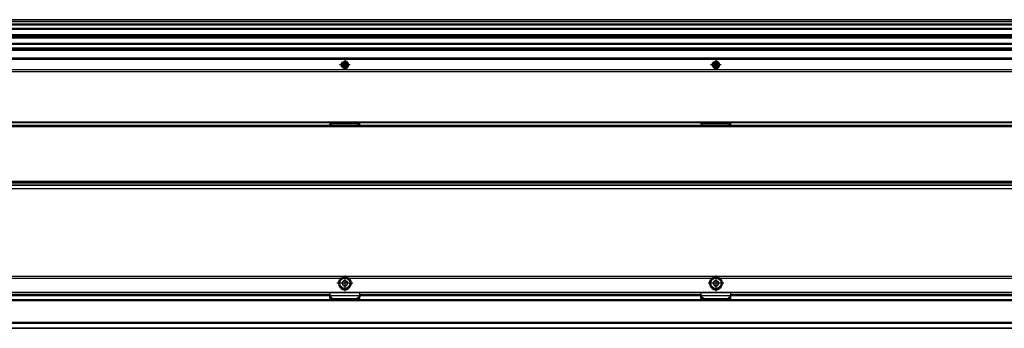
# Model space of a CAD drawing. Header units: millimetres. Extents: x -418 to 2750, y -1084 to 1393.
# Tile 47 of 74: x 1704 to 2235, y -51 to 115. Entities that reach past the tile are written whole.
import ezdxf

# ---------------------------------------------------------------- set-up
doc = ezdxf.new("R2010")
doc.units = ezdxf.units.MM
doc.linetypes.add('DOT_CENTER', pattern=[14, 12, -1, 0, -1])
doc.layers.add('1', color=7, linetype='Continuous')

# ---------------------------------------------------------------- blocks, each defined once
blk = doc.blocks.new('REGLA_SV2-2040__12', base_point=(555.1, 97.35))
at = {"color": 7, "linetype": 'Continuous'}
for p, q in [((2694.1, 115.35), (645.1, 115.35)), ((645.1, 112.81), (2694.1, 112.81)), ((2694.1, 110.38), (645.1, 110.38)), ((645.1, 107.3), (2691.1, 107.3)), ((645.1, 106.64), (2691.1, 106.64)), ((2691.1, 106.35), (645.1, 106.35)), ((2691.1, 106.06), (645.1, 106.06)), ((2691.1, 105.4), (645.1, 105.4)), ((645.1, 102.31), (2694.1, 102.31)), ((2694.1, 99.89), (645.1, 99.89))]:
    blk.add_line(p, q, dxfattribs=at)
at = {"color": 3, "linetype": 'Continuous'}
for p, q in [((2694.1, 115.25), (645.1, 115.25)), ((645.1, 114.53), (2694.1, 114.53)), ((645.1, 114.34), (2694.1, 114.34)), ((645.1, 113.09), (2694.1, 113.09)), ((645.1, 112.61), (2694.1, 112.61)), ((2694.1, 110.58), (645.1, 110.58)), ((645.1, 110.23), (2691.1, 110.23)), ((2691.1, 110.04), (645.1, 110.04)), ((645.1, 102.66), (2691.1, 102.66)), ((645.1, 102.11), (2694.1, 102.11)), ((2694.1, 100.09), (645.1, 100.09)), ((2694.1, 99.61), (645.1, 99.61))]:
    blk.add_line(p, q, dxfattribs=at)
blk = doc.blocks.new('SOPORTE_SV2__13', base_point=(552.1, 87.35))
at = {"color": 7, "linetype": 'Continuous'}
for p, q in [((2682.1, 99.49), (645.1, 99.49)), ((2697.1, 94.35), (552.1, 94.35)), ((1878.71, 91.07), (1878.53, 90.88)), ((1878.62, 91.57), (1878.75, 91.35)), ((1878.7, 90.49), (1878.96, 90.48)), ((1879.14, 91.85), (1878.88, 91.91)), ((1879.18, 90.32), (1879.25, 90.06)), ((1879.52, 92.18), (1879.39, 91.96)), ((1879.68, 90.01), (1879.81, 90.24)), ((1880.02, 91.88), (1879.95, 92.13)), ((1880.07, 90.34), (1880.32, 90.28)), ((1880.5, 91.71), (1880.24, 91.71)), ((1880.58, 90.62), (1880.45, 90.85)), ((1880.49, 91.13), (1880.67, 91.31)), ((2078.71, 91.07), (2078.53, 90.88)), ((2078.62, 91.57), (2078.75, 91.35)), ((2078.7, 90.49), (2078.96, 90.48)), ((2079.14, 91.85), (2078.88, 91.91)), ((2079.18, 90.32), (2079.25, 90.06)), ((2079.52, 92.18), (2079.39, 91.96)), ((2079.68, 90.01), (2079.81, 90.24)), ((2080.02, 91.88), (2079.95, 92.13)), ((2080.07, 90.34), (2080.32, 90.28)), ((2080.5, 91.71), (2080.24, 91.71)), ((2080.58, 90.62), (2080.45, 90.85)), ((2080.49, 91.13), (2080.67, 91.31)), ((2697.1, 87.35), (552.1, 87.35))]:
    blk.add_line(p, q, dxfattribs=at)
at = {"color": 3, "linetype": 'Continuous'}
for p, q in [((2682.1, 99.47), (645.1, 99.47)), ((2682.1, 98.88), (645.1, 98.88)), ((2682.1, 98.7), (645.1, 98.7)), ((2697.1, 94.55), (552.1, 94.55)), ((552.1, 94.15), (2697.1, 94.15)), ((2697.1, 88.43), (552.1, 88.43)), ((552.1, 87.41), (2697.1, 87.41)), ((1824.6, 88.3), (1424.6, 88.3)), ((2024.6, 88.3), (1824.6, 88.3)), ((2224.6, 88.3), (2024.6, 88.3)), ((2697.1, 88.29), (2224.6, 88.3))]:
    blk.add_line(p, q, dxfattribs=at)
at = {"color": 7, "linetype": 'Continuous'}
for centre, radius in [((1879.6, 91.1), 1.9), ((1879.6, 91.1), 1.65), ((2079.6, 91.1), 1.9), ((2079.6, 91.1), 1.65)]:
    blk.add_circle(centre, radius, dxfattribs=at)
for centre, start, end in [((1878.7, 90.72), 136.1284, 269.4344), ((1878.82, 91.69), 76.5421, 209.4344), ((1878.55, 91.23), 316.1284, 29.4344), ((1878.96, 90.25), 16.1294, 89.4344), ((1879.19, 92.08), 256.5421, 329.8481), ((1879.72, 92.07), 16.1284, 149.8481), ((1880.01, 90.12), 76.1284, 149.4344), ((1880.24, 91.94), 196.1284, 269.4344), ((1880.38, 90.51), 256.1284, 29.4344), ((1880.65, 90.96), 136.1284, 209.4344), ((1880.5, 91.48), 316.1284, 89.4344), ((2078.7, 90.72), 136.1284, 269.4344), ((2078.82, 91.69), 76.5421, 209.4344), ((2078.55, 91.23), 316.1284, 29.4344), ((2078.96, 90.25), 16.1294, 89.4344), ((2079.19, 92.08), 256.5421, 329.8481), ((2079.72, 92.07), 16.1284, 149.8481), ((2080.01, 90.12), 76.1284, 149.4344), ((2080.24, 91.94), 196.1284, 269.4344), ((2080.38, 90.51), 256.1284, 29.4344), ((2080.65, 90.96), 136.1284, 209.4344), ((2080.5, 91.48), 316.1284, 89.4344), ((1879.48, 90.13), 196.1294, 329.4344), ((2079.48, 90.13), 196.1294, 329.4344)]:
    blk.add_arc(centre, 0.233, start, end, dxfattribs=at)
at = {"layer": '1', "color": 2, "linetype": 'DOT_CENTER'}
for p, q in [((1882.5, 91.1), (1876.7, 91.1)), ((1879.6, 94), (1879.6, 88.2)), ((2082.5, 91.1), (2076.7, 91.1)), ((2079.6, 94), (2079.6, 88.2))]:
    blk.add_line(p, q, dxfattribs=at)
at = {"layer": '1', "color": 30, "linetype": 'Continuous'}
for centre in [(1879.6, 91.1), (2079.6, 91.1)]:
    blk.add_arc(centre, 2, 175, 95, dxfattribs=at)
blk = doc.blocks.new('REGLA_SV2-2040mm__14', base_point=(552.1, 87.35))
for name, p in [('REGLA_SV2-2040__12', (555.1, 97.35)), ('SOPORTE_SV2__13', (552.1, 87.35))]:
    blk.add_blockref(name, p)
blk = doc.blocks.new('Bottom4', base_point=(639.6, 101.35))
blk.add_blockref('REGLA_SV2-2040mm__14', (552.1, 87.35))
blk = doc.blocks.new('SOPORTE_SV2__28', base_point=(552.1, 24.25))
at = {"color": 7, "linetype": 'Continuous'}
for p, q in [((553.4, 60.35), (2695.8, 60.35)), ((553.53, 59.99), (2695.67, 59.99)), ((1871.49, 58.92), (1871.6, 59.13)), ((1871.5, 58.45), (1871.49, 58.92)), ((1871.6, 59.3), (1871.6, 59.52)), ((1887.6, 59.52), (1871.6, 59.52)), ((1871.6, 59.13), (1871.6, 59.3)), ((1887.6, 59.3), (1887.6, 59.52)), ((1887.6, 59.13), (1887.6, 59.3)), ((1887.71, 58.92), (1887.6, 59.13)), ((1887.7, 58.45), (1887.71, 58.92)), ((2071.49, 58.92), (2071.6, 59.13)), ((2087.6, 59.52), (2071.6, 59.52)), ((2071.6, 59.3), (2071.6, 59.52)), ((2071.6, 59.13), (2071.6, 59.3)), ((2087.6, 59.3), (2087.6, 59.52)), ((2087.6, 59.13), (2087.6, 59.3)), ((2087.71, 58.92), (2087.6, 59.13)), ((2682.1, 26.25), (634.37, 26.25)), ((2697.1, 24.25), (645.1, 24.25))]:
    blk.add_line(p, q, dxfattribs=at)
at = {"color": 3, "linetype": 'Continuous'}
for p, q in [((1871.49, 58.92), (1872.4, 58.45)), ((1887.6, 59.3), (1871.6, 59.3)), ((1871.6, 59.13), (1872.91, 58.45)), ((1887.6, 59.13), (1886.29, 58.45)), ((1887.71, 58.92), (1886.8, 58.45)), ((2087.6, 59.3), (2071.6, 59.3)), ((2071.6, 59.13), (2072.91, 58.45)), ((2087.6, 59.13), (2086.29, 58.45)), ((1876.4, 58.25), (1876.35, 58.25)), ((1882.85, 58.25), (1882.8, 58.25)), ((2076.4, 58.25), (2076.35, 58.25)), ((2082.85, 58.25), (2082.8, 58.25)), ((2697.1, 26.05), (634.17, 26.05)), ((645.1, 24.45), (2697.1, 24.45))]:
    blk.add_line(p, q, dxfattribs=at)
blk = doc.blocks.new('REGLA_SV2-2040__29', base_point=(552.1, 26.25))
at = {"color": 7, "linetype": 'Continuous'}
for p, q in [((2683.64, 58.45), (565.56, 58.45)), ((555.1, 57.95), (2694.1, 57.95)), ((555.1, 27.54), (2694.1, 27.54)), ((2682.1, 26.25), (634.37, 26.25))]:
    blk.add_line(p, q, dxfattribs=at)
at = {"color": 3, "linetype": 'Continuous'}
for p, q in [((555.1, 57.76), (2694.1, 57.76)), ((1876.35, 58.25), (1682.85, 58.25)), ((1876.4, 58.25), (1876.35, 58.25)), ((1882.8, 58.25), (1876.4, 58.25)), ((1882.85, 58.25), (1882.8, 58.25)), ((2076.35, 58.25), (1882.85, 58.25)), ((2076.4, 58.25), (2076.35, 58.25)), ((2082.8, 58.25), (2076.4, 58.25)), ((2082.85, 58.25), (2082.8, 58.25)), ((2276.35, 58.25), (2082.85, 58.25)), ((2694.1, 28.15), (555.1, 28.15)), ((2694.1, 27.98), (555.1, 27.98)), ((555.1, 27.56), (2694.1, 27.56)), ((555.1, 26.45), (2694.1, 26.45))]:
    blk.add_line(p, q, dxfattribs=at)
blk = doc.blocks.new('REGLA_SV2-2040mm__30', base_point=(552.1, 4.15))
for name, p in [('SOPORTE_SV2__28', (552.1, 24.25)), ('REGLA_SV2-2040__29', (552.1, 26.25))]:
    blk.add_blockref(name, p)
blk = doc.blocks.new('Front6', base_point=(639.6, 32.25))
blk.add_blockref('REGLA_SV2-2040mm__30', (552.1, 4.15))
blk = doc.blocks.new('REGLA_SV2-2040__53', base_point=(552.1, -50.85))
at = {"color": 3, "linetype": 'Continuous'}
for p, q in [((2694.1, -35.58), (555.1, -35.58)), ((2683.64, -36.05), (565.56, -36.05)), ((1687.6, -33.12), (1871.6, -33.12)), ((1887.6, -33.12), (2071.6, -33.12)), ((2087.6, -33.12), (2271.6, -33.12)), ((2683.64, -47.65), (565.56, -47.65)), ((555.1, -48.12), (2694.1, -48.12)), ((555.1, -50.58), (2694.1, -50.58))]:
    blk.add_line(p, q, dxfattribs=at)
at = {"color": 7, "linetype": 'Continuous'}
for p, q in [((2683.93, -35.85), (565.27, -35.85)), ((1687.6, -32.85), (1871.6, -32.85)), ((1887.6, -32.85), (2071.6, -32.85)), ((2087.6, -32.85), (2271.6, -32.85)), ((2683.93, -47.85), (565.27, -47.85)), ((645.1, -50.85), (2694.1, -50.85))]:
    blk.add_line(p, q, dxfattribs=at)
blk = doc.blocks.new('SOPORTE_SV2__54', base_point=(552.1, -34.91))
at = {"color": 7, "linetype": 'Continuous'}
for p, q in [((552.1, -22.85), (2697.1, -22.85)), ((1877.61, -24.35), (1877.25, -24.35)), ((1881.95, -24.35), (1881.59, -24.35)), ((2077.61, -24.35), (2077.25, -24.35)), ((2081.95, -24.35), (2081.59, -24.35)), ((553.6, -31.6), (2695.6, -31.6)), ((1871.6, -33.34), (1871.6, -31.6)), ((1887.6, -33.32), (1887.6, -31.6)), ((2071.6, -33.34), (2071.6, -31.6)), ((2087.6, -33.34), (2087.6, -31.6)), ((1687.6, -32.85), (1871.6, -32.85)), ((1871.49, -33.89), (1871.54, -33.72)), ((1871.51, -34.78), (1871.49, -33.89)), ((1871.51, -34.78), (1872.68, -34.91)), ((1871.6, -33.63), (1871.6, -33.34)), ((1872.68, -34.91), (1873.01, -34.84)), ((1873.01, -34.84), (1886.19, -34.84)), ((1886.19, -34.84), (1886.52, -34.91)), ((1886.52, -34.91), (1887.69, -34.78)), ((1887.6, -32.85), (2071.6, -32.85)), ((1887.6, -33.34), (1887.6, -33.32)), ((1887.6, -33.63), (1887.6, -33.34)), ((1887.66, -33.72), (1887.71, -33.89)), ((1887.69, -34.78), (1887.71, -33.89)), ((2071.49, -33.89), (2071.54, -33.72)), ((2071.51, -34.78), (2071.49, -33.89)), ((2071.51, -34.78), (2072.68, -34.91)), ((2071.6, -33.63), (2071.6, -33.34)), ((2072.68, -34.91), (2073.01, -34.84)), ((2073.01, -34.84), (2086.19, -34.84)), ((2086.19, -34.84), (2086.52, -34.91)), ((2086.52, -34.91), (2087.69, -34.78)), ((2087.6, -32.85), (2271.6, -32.85)), ((2087.6, -33.63), (2087.6, -33.34)), ((2087.69, -34.78), (2087.71, -33.89))]:
    blk.add_line(p, q, dxfattribs=at)
at = {"color": 3, "linetype": 'Continuous'}
for p, q in [((2697.1, -22.91), (552.1, -22.91)), ((1681.59, -23.79), (1877.61, -23.79)), ((1681.87, -23.93), (1877.33, -23.93)), ((1881.59, -23.79), (2077.61, -23.79)), ((1881.87, -23.93), (2077.33, -23.93)), ((2081.59, -23.79), (2277.61, -23.79)), ((2081.87, -23.93), (2277.33, -23.93)), ((553.41, -31.4), (2695.8, -31.4)), ((1879.24, -29.83), (1879.96, -29.83)), ((1687.6, -32.65), (1871.6, -32.65)), ((1871.49, -33.89), (1872.68, -34.91)), ((1887.6, -33.34), (1871.6, -33.34)), ((1871.6, -33.63), (1873.01, -34.84)), ((1887.6, -33.63), (1886.19, -34.84)), ((1887.71, -33.89), (1886.52, -34.91)), ((1887.6, -32.65), (2071.6, -32.65)), ((2071.49, -33.89), (2072.68, -34.91)), ((2087.6, -33.34), (2071.6, -33.34)), ((2071.6, -33.63), (2073.01, -34.84)), ((2087.6, -33.63), (2086.19, -34.84)), ((2087.71, -33.89), (2086.52, -34.91)), ((2087.6, -32.65), (2271.6, -32.65))]:
    blk.add_line(p, q, dxfattribs=at)
at = {"color": 7, "linetype": 'Continuous'}
for centre, radius in [((1879.6, -26.6), 3), ((2079.6, -26.6), 3), ((1879.6, -26.6), 0.05), ((2079.6, -26.6), 0.05)]:
    blk.add_circle(centre, radius, dxfattribs=at)
at = {"color": 3, "linetype": 'Continuous'}
for centre in [(1879.6, -26.6), (2079.6, -26.6)]:
    blk.add_circle(centre, 2.8, dxfattribs=at)
at = {"color": 7, "linetype": 'Continuous'}
for centre, radius, start, end in [((1879.6, -26.6), 3.5, 130.3552, 49.6448), ((1879.6, -26.6), 3.25, 112.6199, 67.3801), ((1879.71, -30.36), 6.9, 101.3553, 107.6968), ((1879.6, -26.6), 1.45, 156.9912, 216.9917), ((1879.61, -26.59), 1.45, 97.898, 157.4482), ((1879.6, -26.6), 1.3, 171.2763, 203.161), ((1879.6, -26.6), 3.25, 67.3801, 112.6199), ((1879.6, -26.6), 1.3, 111.2763, 143.161), ((1879.6, -26.6), 1.45, 97.2186, 97.6689), ((1879.6, -26.6), 1.45, 37.2186, 97.2186), ((1879.6, -26.6), 1.3, 51.2763, 83.161), ((1879.6, -26.6), 1.45, 337.2186, 37.2186), ((1879.6, -26.6), 1.3, 351.2763, 23.161), ((1879.49, -30.36), 6.9, 72.3032, 78.6447), ((2079.6, -26.6), 3.5, 130.3552, 49.6448), ((2079.6, -26.6), 3.25, 112.6199, 67.3801), ((2079.71, -30.36), 6.9, 101.3553, 107.6968), ((2079.6, -26.6), 1.45, 157.2186, 217.2186), ((2079.6, -26.6), 1.45, 97.6689, 157.2186), ((2079.6, -26.6), 1.3, 171.2763, 203.161), ((2079.6, -26.6), 3.25, 67.3801, 112.6199), ((2079.6, -26.6), 1.3, 111.2763, 143.161), ((2079.6, -26.6), 1.3, 83.161, 111.2763), ((2079.6, -26.6), 1.45, 97.2186, 97.6689), ((2079.6, -26.6), 1.45, 37.2186, 97.2186), ((2079.6, -26.6), 1.3, 51.2763, 83.161), ((2079.6, -26.6), 1.3, 23.161, 51.2763), ((2079.6, -26.6), 1.45, 337.2186, 37.2186), ((2079.6, -26.6), 1.3, 351.2763, 23.161), ((2079.49, -30.36), 6.9, 72.3032, 78.6447), ((1879.6, -26.6), 1.3, 203.161, 231.2763), ((1879.6, -26.6), 1.45, 217.2186, 277.2186), ((1879.6, -26.6), 1.3, 231.2763, 263.161), ((1879.6, -26.6), 1.45, 277.2186, 337.2186), ((1879.6, -26.6), 1.3, 291.2763, 323.161), ((2079.6, -26.6), 1.45, 217.2186, 277.2186), ((2079.6, -26.6), 1.3, 231.2763, 263.161), ((2079.6, -26.6), 1.45, 277.2186, 337.2186), ((2079.6, -26.6), 1.3, 291.2763, 323.161), ((2079.6, -26.6), 1.3, 323.161, 351.2763), ((1870.1, -33.29), 1.51, 343.56, 358.2332), ((1870.1, -33.29), 1.51, 358.2332, 359.1311), ((1889.1, -33.29), 1.51, 180.8689, 181.7675), ((1889.1, -33.29), 1.51, 181.7675, 196.44), ((2070.1, -33.29), 1.51, 343.56, 358.2332), ((2070.1, -33.29), 1.51, 358.2332, 359.1311)]:
    blk.add_arc(centre, radius, start, end, dxfattribs=at)
for points, knots in [([(1877.61, -23.79), (1877.59, -23.8), (1877.54, -23.81), (1877.47, -23.84), (1877.4, -23.88), (1877.36, -23.91), (1877.33, -23.93)], [0, 0, 0, 0, 0.0793997, 0.1547809, 0.2241275, 0.3132398, 0.3132398, 0.3132398, 0.3132398]), ([(1878.27, -26.04), (1878.29, -26.02), (1878.34, -25.99), (1878.41, -25.93), (1878.49, -25.87), (1878.53, -25.84), (1878.56, -25.82)], [0, 0, 0, 0, 0.0763029, 0.1790162, 0.2709526, 0.3646164, 0.3646164, 0.3646164, 0.3646164]), ([(1878.32, -26.4), (1878.31, -26.37), (1878.3, -26.31), (1878.29, -26.22), (1878.28, -26.13), (1878.27, -26.07), (1878.27, -26.04)], [0, 0, 0, 0, 0.0936956, 0.1856625, 0.2759889, 0.3646164, 0.3646164, 0.3646164, 0.3646164]), ([(1879.13, -25.39), (1879.15, -25.37), (1879.2, -25.33), (1879.28, -25.27), (1879.35, -25.22), (1879.4, -25.18), (1879.42, -25.16)], [0, 0, 0, 0, 0.0936956, 0.1856625, 0.2868594, 0.3680864, 0.3680864, 0.3680864, 0.3680864]), ([(1879.42, -25.16), (1879.45, -25.17), (1879.5, -25.2), (1879.58, -25.23), (1879.67, -25.27), (1879.72, -25.29), (1879.75, -25.31)], [0, 0, 0, 0, 0.0916632, 0.1824064, 0.2667734, 0.368069, 0.368069, 0.368069, 0.368069]), ([(1880.41, -25.58), (1880.43, -25.59), (1880.49, -25.62), (1880.58, -25.65), (1880.67, -25.69), (1880.73, -25.71), (1880.75, -25.72)], [0, 0, 0, 0, 0.0639095, 0.1856002, 0.2873469, 0.3680873, 0.3680873, 0.3680873, 0.3680873]), ([(1880.75, -25.72), (1880.76, -25.75), (1880.76, -25.81), (1880.77, -25.9), (1880.78, -25.99), (1880.79, -26.06), (1880.8, -26.09)], [0, 0, 0, 0, 0.0917297, 0.1825419, 0.2744424, 0.3680689, 0.3680689, 0.3680689, 0.3680689]), ([(1881.87, -23.93), (1881.85, -23.92), (1881.81, -23.89), (1881.74, -23.85), (1881.66, -23.81), (1881.61, -23.8), (1881.59, -23.79)], [0, 0, 0, 0, 0.0602797, 0.1584387, 0.2442549, 0.3132512, 0.3132512, 0.3132512, 0.3132512]), ([(2077.61, -23.79), (2077.59, -23.8), (2077.54, -23.81), (2077.47, -23.84), (2077.4, -23.88), (2077.36, -23.91), (2077.33, -23.93)], [0, 0, 0, 0, 0.0689839, 0.1547784, 0.224125, 0.3132374, 0.3132374, 0.3132374, 0.3132374]), ([(2078.26, -26.04), (2078.29, -26.02), (2078.34, -25.99), (2078.41, -25.93), (2078.49, -25.87), (2078.53, -25.84), (2078.56, -25.82)], [0, 0, 0, 0, 0.0916938, 0.1824687, 0.2744051, 0.3680689, 0.3680689, 0.3680689, 0.3680689]), ([(2078.32, -26.4), (2078.31, -26.37), (2078.3, -26.31), (2078.29, -26.22), (2078.28, -26.13), (2078.27, -26.07), (2078.26, -26.04)], [0, 0, 0, 0, 0.0936956, 0.1856625, 0.2764057, 0.368069, 0.368069, 0.368069, 0.368069]), ([(2079.13, -25.39), (2079.15, -25.37), (2079.2, -25.33), (2079.28, -25.27), (2079.35, -25.22), (2079.4, -25.18), (2079.42, -25.16)], [0, 0, 0, 0, 0.0881405, 0.1856625, 0.2864968, 0.3680857, 0.3680857, 0.3680857, 0.3680857]), ([(2079.42, -25.16), (2079.45, -25.18), (2079.51, -25.2), (2079.59, -25.24), (2079.67, -25.27), (2079.73, -25.3), (2079.75, -25.31)], [0, 0, 0, 0, 0.1203508, 0.1823749, 0.277133, 0.3680375, 0.3680375, 0.3680375, 0.3680375]), ([(2080.41, -25.58), (2080.44, -25.6), (2080.5, -25.62), (2080.58, -25.65), (2080.67, -25.69), (2080.73, -25.71), (2080.75, -25.72)], [0, 0, 0, 0, 0.0936638, 0.1856002, 0.2763751, 0.3680689, 0.3680689, 0.3680689, 0.3680689]), ([(2080.75, -25.72), (2080.76, -25.75), (2080.76, -25.81), (2080.77, -25.9), (2080.78, -25.99), (2080.79, -26.06), (2080.8, -26.09)], [0, 0, 0, 0, 0.0917297, 0.1825419, 0.2744424, 0.3680689, 0.3680689, 0.3680689, 0.3680689]), ([(2081.87, -23.93), (2081.85, -23.92), (2081.81, -23.89), (2081.74, -23.85), (2081.66, -23.81), (2081.61, -23.8), (2081.59, -23.79)], [0, 0, 0, 0, 0.0602797, 0.1584387, 0.2338357, 0.3132537, 0.3132537, 0.3132537, 0.3132537]), ([(1878.45, -27.47), (1878.44, -27.44), (1878.44, -27.38), (1878.43, -27.29), (1878.42, -27.2), (1878.41, -27.14), (1878.4, -27.11)], [0, 0, 0, 0, 0.0916938, 0.1824687, 0.2744051, 0.3680689, 0.3680689, 0.3680689, 0.3680689]), ([(1878.79, -27.61), (1878.76, -27.6), (1878.7, -27.58), (1878.61, -27.54), (1878.52, -27.5), (1878.47, -27.48), (1878.45, -27.47)], [0, 0, 0, 0, 0.0936638, 0.1856002, 0.3007157, 0.368118, 0.368118, 0.368118, 0.368118]), ([(1879.78, -28.04), (1879.77, -28.03), (1879.75, -28.01), (1879.69, -27.99), (1879.61, -27.96), (1879.53, -27.92), (1879.47, -27.9), (1879.45, -27.89)], [0, 0, 0, 0, 0.0330979, 0.0962683, 0.1825309, 0.2801827, 0.3681935, 0.3681935, 0.3681935, 0.3681935]), ([(1880.07, -27.81), (1880.04, -27.83), (1879.99, -27.87), (1879.91, -27.93), (1879.85, -27.98), (1879.8, -28.02), (1879.78, -28.04)], [0, 0, 0, 0, 0.1210577, 0.1855269, 0.2928705, 0.3680986, 0.3680986, 0.3680986, 0.3680986]), ([(1880.94, -27.16), (1880.91, -27.18), (1880.86, -27.21), (1880.78, -27.27), (1880.71, -27.32), (1880.66, -27.36), (1880.64, -27.38)], [0, 0, 0, 0, 0.0915368, 0.1821485, 0.2903624, 0.3680692, 0.3680692, 0.3680692, 0.3680692]), ([(1880.88, -26.79), (1880.89, -26.83), (1880.9, -26.89), (1880.91, -26.98), (1880.92, -27.07), (1880.93, -27.13), (1880.94, -27.16)], [0, 0, 0, 0, 0.0938272, 0.1859207, 0.2765324, 0.3680692, 0.3680692, 0.3680692, 0.3680692]), ([(2078.45, -27.47), (2078.44, -27.44), (2078.44, -27.38), (2078.43, -27.29), (2078.42, -27.2), (2078.41, -27.14), (2078.4, -27.11)], [0, 0, 0, 0, 0.0916938, 0.1824687, 0.2744051, 0.3680689, 0.3680689, 0.3680689, 0.3680689]), ([(2078.79, -27.61), (2078.76, -27.6), (2078.7, -27.57), (2078.61, -27.54), (2078.53, -27.5), (2078.47, -27.48), (2078.45, -27.47)], [0, 0, 0, 0, 0.0992336, 0.1856002, 0.2763751, 0.3680689, 0.3680689, 0.3680689, 0.3680689]), ([(2079.78, -28.04), (2079.76, -28.03), (2079.71, -28), (2079.61, -27.96), (2079.52, -27.92), (2079.47, -27.9), (2079.45, -27.89)], [0, 0, 0, 0, 0.0674457, 0.1824553, 0.3033204, 0.3681179, 0.3681179, 0.3681179, 0.3681179]), ([(2080.07, -27.81), (2080.04, -27.83), (2079.99, -27.87), (2079.92, -27.93), (2079.85, -27.98), (2079.8, -28.02), (2079.78, -28.04)], [0, 0, 0, 0, 0.104494, 0.1855269, 0.2920472, 0.3680968, 0.3680968, 0.3680968, 0.3680968]), ([(2080.94, -27.16), (2080.91, -27.18), (2080.86, -27.21), (2080.79, -27.26), (2080.71, -27.32), (2080.67, -27.36), (2080.64, -27.38)], [0, 0, 0, 0, 0.0915368, 0.1821485, 0.274242, 0.3680692, 0.3680692, 0.3680692, 0.3680692]), ([(2080.88, -26.79), (2080.89, -26.83), (2080.9, -26.89), (2080.91, -26.98), (2080.92, -27.07), (2080.93, -27.13), (2080.94, -27.16)], [0, 0, 0, 0, 0.0938272, 0.1859207, 0.2765324, 0.3680692, 0.3680692, 0.3680692, 0.3680692]), ([(1871.49, -33.89), (1871.5, -33.87), (1871.52, -33.83), (1871.55, -33.76), (1871.57, -33.7), (1871.59, -33.65), (1871.6, -33.63)], [0, 0, 0, 0, 0.0660342, 0.1356749, 0.2077706, 0.2833141, 0.2833141, 0.2833141, 0.2833141]), ([(1887.71, -33.89), (1887.7, -33.87), (1887.68, -33.83), (1887.65, -33.76), (1887.63, -33.7), (1887.61, -33.65), (1887.6, -33.63)], [0, 0, 0, 0, 0.0660342, 0.1356749, 0.2077706, 0.2833141, 0.2833141, 0.2833141, 0.2833141]), ([(2071.49, -33.89), (2071.5, -33.87), (2071.52, -33.83), (2071.55, -33.76), (2071.57, -33.7), (2071.59, -33.65), (2071.6, -33.63)], [0, 0, 0, 0, 0.0660342, 0.1356749, 0.2077706, 0.2833141, 0.2833141, 0.2833141, 0.2833141]), ([(2087.71, -33.89), (2087.7, -33.87), (2087.68, -33.83), (2087.65, -33.76), (2087.63, -33.7), (2087.61, -33.65), (2087.6, -33.63)], [0, 0, 0, 0, 0.0660342, 0.1356749, 0.2077706, 0.2833141, 0.2833141, 0.2833141, 0.2833141])]:
    blk.add_open_spline(points, degree=3, knots=knots, dxfattribs=at)
at = {"layer": '1', "color": 2, "linetype": 'DOT_CENTER'}
for p, q in [((1879.6, -22.35), (1879.6, -30.85)), ((2079.6, -22.35), (2079.6, -30.85)), ((1883.85, -26.6), (1875.35, -26.6)), ((2083.85, -26.6), (2075.35, -26.6))]:
    blk.add_line(p, q, dxfattribs=at)
blk = doc.blocks.new('REGLA_SV2-2040mm__55', base_point=(552.1, -50.85))
for name, p in [('SOPORTE_SV2__54', (552.1, -34.91)), ('REGLA_SV2-2040__53', (552.1, -50.85))]:
    blk.add_blockref(name, p)
blk = doc.blocks.new('Top4', base_point=(639.6, -36.85))
blk.add_blockref('REGLA_SV2-2040mm__55', (552.1, -50.85))

msp = doc.modelspace()

# ---------------------------------------------------------------- block references
for name, p in [('Bottom4', (639.6, 101.35)), ('Front6', (639.6, 32.25)), ('Top4', (639.6, -36.85))]:
    msp.add_blockref(name, p)

doc.saveas('drawing.dxf')
